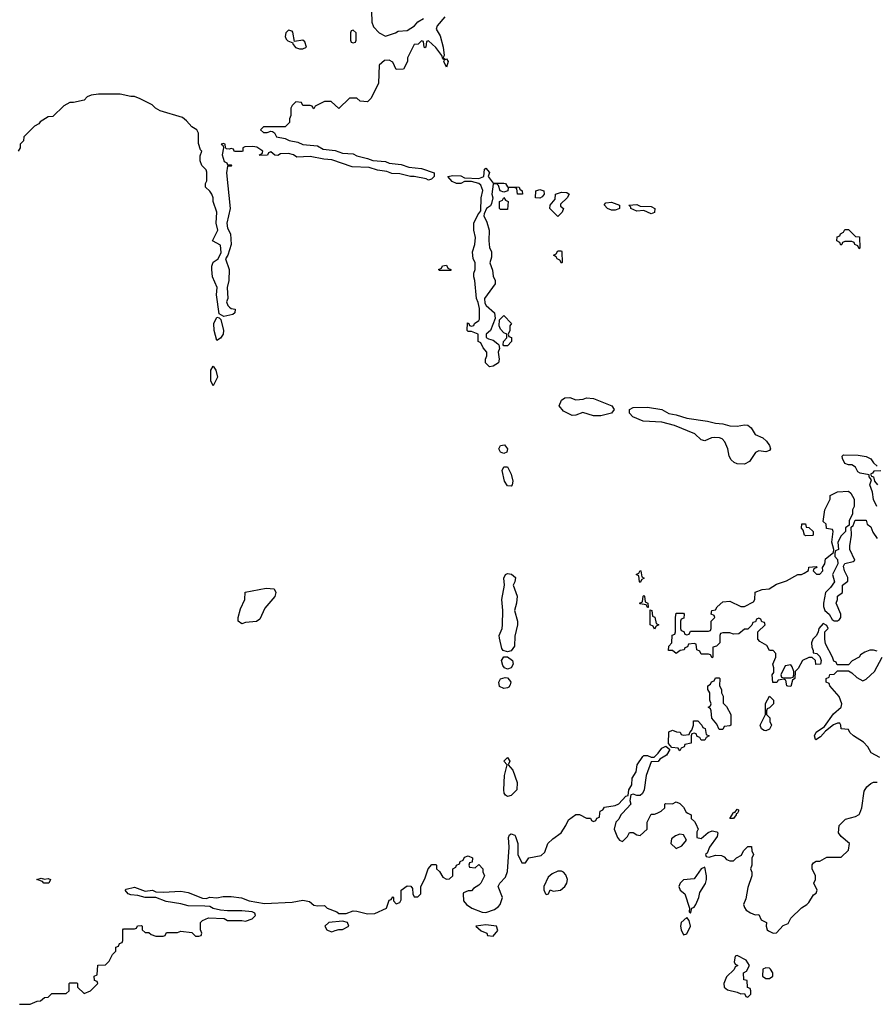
# Model space of a CAD drawing. Header units: inches. Extents: x 2221774 to 2440637, y 201306 to 357559.
# Tile 110 of 245: x 2293151 to 2297920, y 308934 to 314424. Entities that reach past the tile are written whole.
import ezdxf

# ---------------------------------------------------------------- set-up
doc = ezdxf.new("R2010")
doc.units = ezdxf.units.IN
doc.header["$MEASUREMENT"] = 0
doc.layers.add('C2390', color=7, linetype='Continuous')
doc.layers.add('C2391', color=7, linetype='Continuous')

msp = doc.modelspace()

# ---------------------------------------------------------------- linework, layer by layer
at = {"layer": 'C2390', "color": 5, "elevation": 60}
for points in [[(2293150, 308934), (2293210, 308934), (2293248, 308952), (2293267.3, 308952.7), (2293290, 308972), (2293310, 308974), (2293330, 308994), (2293410, 308994), (2293426, 309010), (2293426, 309050), (2293430, 309054), (2293470, 309054), (2293474, 309050), (2293474, 309030), (2293510, 308994), (2293546, 309010), (2293586, 309050), (2293582, 309062), (2293567.3, 309067.3), (2293566, 309090), (2293582, 309098), (2293587.3, 309152.7), (2293630, 309154), (2293650, 309174), (2293668, 309212), (2293686, 309230), (2293687.3, 309252.7), (2293702, 309258), (2293707.3, 309272.7), (2293722, 309278), (2293726, 309290), (2293726, 309350), (2293730, 309354), (2293790, 309354), (2293802, 309358), (2293808.4, 309371.6), (2293830, 309374), (2293834, 309370), (2293834, 309350), (2293850, 309334), (2293870, 309334), (2293883.6, 309323.6), (2293910, 309314), (2293950, 309314), (2293962, 309318), (2293970, 309334), (2294030, 309334), (2294050, 309342), (2294110, 309334), (2294130, 309314), (2294150, 309314), (2294162, 309318), (2294166, 309330), (2294158, 309350), (2294158, 309390), (2294170, 309402), (2294203.1, 309416.9), (2294290, 309412), (2294310, 309402), (2294390, 309402), (2294410, 309398), (2294446, 309410), (2294466, 309430), (2294462, 309442), (2294446, 309450), (2294390, 309456), (2294310, 309455.1), (2294270, 309459.3), (2294230, 309468.7), (2294210, 309479), (2294182, 309482), (2294090, 309482.9), (2294050, 309494), (2293967.3, 309507.3), (2293909.3, 309529.3), (2293849.6, 309529.6), (2293810, 309541.2), (2293770, 309544.5), (2293755.3, 309550), (2293738, 309570), (2293744, 309576), (2293790, 309586.8), (2293850, 309564.7), (2293890.5, 309570.5), (2293910, 309562), (2293950, 309559.1), (2294050, 309564.9), (2294090, 309557.3), (2294170, 309526), (2294190, 309524.7), (2294210.9, 309530.9), (2294250, 309526.8), (2294285.6, 309534.4), (2294330, 309534.8), (2294387.9, 309527.9), (2294430, 309510.4), (2294515.9, 309495.9), (2294670, 309502.8), (2294730, 309514.8), (2294766.8, 309506.8), (2294790, 309487.3), (2294810, 309482.8), (2294850, 309484.7), (2294864.7, 309470), (2294918, 309450), (2294930, 309441), (2294970, 309440.7), (2295010, 309454.8), (2295030, 309454), (2295090, 309437.6), (2295130, 309440.3), (2295195.3, 309470), (2295210, 309514), (2295222, 309518), (2295230, 309534), (2295234, 309530), (2295234, 309510), (2295250, 309494), (2295270, 309502), (2295276.4, 309516.4), (2295278, 309570), (2295310, 309594), (2295332, 309592), (2295339.6, 309579.6), (2295342, 309550), (2295350, 309534), (2295370, 309534), (2295386, 309550), (2295386, 309590), (2295410, 309634), (2295428, 309690), (2295447.3, 309712.7), (2295470, 309714), (2295474, 309710), (2295474, 309690), (2295490, 309674), (2295510, 309642), (2295530, 309632), (2295547.3, 309632.7), (2295566, 309650), (2295566, 309690), (2295582, 309698), (2295586, 309710), (2295602, 309718), (2295606, 309730), (2295622, 309738), (2295630, 309754), (2295650, 309762), (2295674, 309750), (2295672.7, 309727.3), (2295658, 309722), (2295654, 309710), (2295658, 309698), (2295690, 309694), (2295710, 309714), (2295732, 309690), (2295732.7, 309672.7), (2295742, 309650), (2295722, 309610), (2295710, 309598), (2295679.6, 309580.4), (2295670, 309566), (2295650, 309566), (2295625.4, 309554.6), (2295622, 309550), (2295624.7, 309510), (2295642, 309490), (2295671.3, 309470), (2295728.5, 309448.5), (2295750, 309446.7), (2295796.6, 309463.4), (2295820.4, 309479.6), (2295828.9, 309491.1), (2295842, 309530), (2295818, 309590), (2295828, 309610), (2295858, 309642), (2295870, 309674), (2295878.4, 309810), (2295875.5, 309864.5), (2295881.6, 309878.4), (2295890, 309884), (2295910, 309877.3), (2295914.9, 309870), (2295927.7, 309830), (2295926.8, 309770), (2295950, 309722), (2295970, 309722), (2295989.3, 309750.7), (2296057.2, 309762.8), (2296078, 309782), (2296095.3, 309830), (2296123.2, 309856.8), (2296169.4, 309890.6), (2296195.3, 309930), (2296210, 309962), (2296250, 309992), (2296271.6, 309991.6), (2296310, 309972), (2296332, 309972), (2296338, 309958), (2296350, 309954), (2296362, 309958), (2296367.3, 309972.7), (2296382, 309978), (2296384.8, 310000)], [(2296511.3, 310000), (2296502, 309990), (2296490, 309966), (2296474, 309950), (2296464.7, 309910), (2296483.6, 309863.6), (2296494, 309850), (2296510, 309842), (2296538, 309870), (2296550, 309892), (2296570, 309891.3), (2296590, 309878), (2296610, 309876), (2296648.7, 309910), (2296648, 309950), (2296670, 309994), (2296690, 309994), (2296703.5, 310000)], [(2296875.5, 310000), (2296894, 309990), (2296894, 309970), (2296912.7, 309952.7), (2296919.6, 309939.6), (2296932, 309910), (2296924.7, 309895.3), (2296924.7, 309864.7), (2296950, 309858), (2296989, 309891), (2297010, 309901), (2297036, 309896), (2297042, 309890), (2297038, 309870), (2296996, 309810), (2296983.6, 309776.4), (2296974, 309770), (2296978, 309758), (2296994, 309754), (2297030, 309764.7), (2297063.6, 309763.6), (2297076.9, 309756.9), (2297090, 309742), (2297110, 309734), (2297130, 309734), (2297146, 309750), (2297174.6, 309765.4), (2297186, 309790), (2297210, 309814), (2297230, 309814), (2297232, 309790), (2297242, 309770), (2297231.6, 309748.4), (2297231, 309709), (2297224.7, 309690), (2297232, 309670), (2297232, 309650), (2297210, 309586), (2297198.8, 309521.2), (2297186, 309490), (2297190, 309474), (2297199.6, 309459.6), (2297223.6, 309443.6), (2297250, 309432), (2297270, 309434), (2297284.7, 309404.7), (2297314, 309390), (2297312, 309370), (2297318, 309350), (2297324.5, 309344.5), (2297350, 309331.3), (2297370, 309332), (2297407.3, 309372.7), (2297434.6, 309385.4), (2297450, 309414), (2297508.7, 309471.3), (2297538, 309490), (2297550, 309502), (2297575.3, 309544.7), (2297590, 309554), (2297595.3, 309570), (2297578, 309610), (2297586, 309630), (2297586, 309650), (2297568, 309690), (2297568.4, 309711.6), (2297576.4, 309723.6), (2297590, 309732), (2297610, 309732), (2297650, 309754), (2297730, 309754), (2297770, 309794), (2297775.3, 309830), (2297729.2, 309869.2), (2297715.3, 309890), (2297718, 309930), (2297754.6, 309965.4), (2297810, 309981), (2297830, 309992), (2297833.2, 310000)], [(2297151.3, 310000), (2297150, 309998), (2297143.6, 309996.4), (2297144.7, 309990), (2297130, 309969), (2297109.2, 309970), (2297127.2, 310000)]]:
    msp.add_lwpolyline(points, dxfattribs=at)
for points in [[(2296830, 309882), (2296806.4, 309873.6), (2296784, 309856), (2296781, 309830), (2296810, 309802.8), (2296842, 309818), (2296868, 309850), (2296850, 309878)], [(2296170, 309677.2), (2296150, 309677.2), (2296118, 309662), (2296096.9, 309643.1), (2296072, 309590), (2296072.7, 309572.7), (2296082, 309550), (2296090, 309546), (2296098, 309550), (2296108.4, 309571.6), (2296124.7, 309564.7), (2296166, 309570), (2296190, 309591.3), (2296201.2, 309610), (2296205.2, 309630), (2296195.1, 309655.1), (2296182, 309670)], [(2296970, 309698), (2296950, 309688.7), (2296910, 309633.2), (2296850, 309628), (2296832, 309610), (2296824.7, 309590), (2296832, 309570), (2296858, 309550), (2296884.7, 309470), (2296882, 309450), (2296890, 309442), (2296898, 309470), (2296910, 309476), (2296919.3, 309490), (2296937, 309530), (2296942.4, 309557.6), (2296972.8, 309607.2), (2296979.6, 309630), (2296979.5, 309650)], [(2293290, 309630.8), (2293310, 309634.8), (2293322, 309630), (2293314, 309610), (2293310, 309609.5), (2293286, 309610), (2293278, 309618), (2293246, 309630), (2293270, 309638)], [(2294950, 309397.2), (2294874, 309390), (2294852, 309370), (2294862, 309350), (2294870, 309344.7), (2294890, 309338), (2294910, 309346), (2294930, 309352), (2294950, 309351.3), (2294986, 309370), (2294978, 309390)], [(2296870, 309418), (2296838, 309390), (2296834.8, 309370), (2296837.3, 309350), (2296850, 309321), (2296870, 309326.8), (2296889.2, 309370), (2296882, 309402)], [(2295750, 309377), (2295694, 309370), (2295722.8, 309342.8), (2295754, 309330), (2295758, 309318), (2295790, 309314), (2295815.3, 309344.7), (2295808, 309370)], [(2297150, 309206), (2297138, 309202), (2297134, 309170), (2297138, 309158), (2297154, 309150), (2297138, 309142), (2297132.7, 309127.3), (2297090, 309088), (2297076, 309050), (2297078, 309030), (2297095.3, 309015.3), (2297150, 309002), (2297170, 308992), (2297190, 308994), (2297198, 308978), (2297210, 308974), (2297226, 308990), (2297226, 309010), (2297222, 309022), (2297208, 309028), (2297206, 309066), (2297188, 309070), (2297186, 309110), (2297202, 309118), (2297218, 309150), (2297200.4, 309180.4)], [(2297310, 309138), (2297294, 309130), (2297292, 309090), (2297310, 309078), (2297330, 309078), (2297348.4, 309091.6), (2297348.7, 309110), (2297335.3, 309130), (2297330, 309135.3)]]:
    msp.add_lwpolyline(points, close=True, dxfattribs=at)
at = {"layer": 'C2391', "color": 5, "elevation": 60}
for points in [[(2295519.8, 314440.2), (2295478, 314390), (2295472, 314370), (2295493.7, 314333.7), (2295510.7, 314270), (2295516, 314224), (2295512, 314212), (2295522, 314202), (2295530, 314204.7), (2295538.8, 314190), (2295530, 314158), (2295515.3, 314190), (2295518, 314198), (2295510, 314206), (2295504, 314224), (2295470, 314268.7), (2295430, 314306), (2295418, 314302), (2295414, 314270), (2295410, 314266), (2295406, 314270), (2295402, 314302), (2295390, 314306), (2295372.7, 314287.3), (2295350, 314286), (2295312, 314210), (2295312, 314190), (2295290, 314148), (2295250, 314146), (2295230, 314186), (2295210, 314198), (2295183.6, 314196.4), (2295154, 314170), (2295151.1, 314068.9), (2295110, 313986), (2295090, 313966), (2295048.4, 313968.4), (2295030, 313986), (2294990, 313986), (2294930, 313928), (2294887.3, 313967.3), (2294850, 313968), (2294798, 313942), (2294790, 313926), (2294782, 313942), (2294770, 313946), (2294730, 313946), (2294722, 313962), (2294690, 313966), (2294670, 313946), (2294662, 313930), (2294662, 313890), (2294654, 313870), (2294654, 313850), (2294630, 313826), (2294510, 313826), (2294494, 313810), (2294510, 313794), (2294530, 313794), (2294550, 313802), (2294559.6, 313799.6), (2294572, 313792), (2294582, 313770), (2294630, 313761), (2294652, 313750), (2294700.5, 313740.5), (2294730, 313728), (2294810, 313720.7), (2294841.6, 313701.6), (2294910, 313694.4), (2294950, 313679.1), (2295010, 313676.3), (2295030, 313663.8), (2295090.3, 313650.3), (2295118.5, 313638.5), (2295190, 313633.4), (2295210, 313622.8), (2295276.4, 313616.4), (2295320.5, 313600.5), (2295390, 313593.4), (2295462, 313570), (2295462, 313550), (2295445.4, 313534.6), (2295429.5, 313529.5), (2295416, 313536), (2295350, 313549.4), (2295329.3, 313549.3), (2295270, 313563.7), (2295226, 313566), (2295198, 313578), (2295145.1, 313585.1), (2295099.5, 313599.5), (2295003.7, 313603.7), (2294890, 313642), (2294845.6, 313645.6), (2294770, 313660.9), (2294696.4, 313656.4), (2294678, 313670), (2294650, 313677.2), (2294604.7, 313675.3), (2294590, 313666), (2294572.7, 313667.3), (2294550, 313686), (2294538, 313682), (2294531.6, 313668.4), (2294490, 313666), (2294488, 313670), (2294502, 313678), (2294506, 313690), (2294472.1, 313712.1), (2294450, 313716), (2294405.4, 313714.6), (2294394, 313710), (2294394, 313690), (2294390, 313688), (2294351.6, 313688.4), (2294346, 313690), (2294342, 313702), (2294330, 313706), (2294318, 313702), (2294304, 313704), (2294298, 313710), (2294295.3, 313730), (2294286.8, 313733.2), (2294274, 313730), (2294283.6, 313723.6), (2294286, 313710), (2294279.1, 313670), (2294290, 313632), (2294304.7, 313624.7), (2294310, 313614), (2294330, 313614), (2294334, 313610), (2294330, 313606), (2294310, 313606), (2294302.8, 313570), (2294324, 313370), (2294305.5, 313290), (2294310, 313262), (2294326, 313230), (2294330.5, 313170), (2294311, 313110), (2294298, 313090), (2294318.8, 313030), (2294316.3, 312970), (2294306.8, 312930), (2294310.5, 312870), (2294302.8, 312850), (2294310.8, 312830), (2294320.4, 312820.4), (2294330, 312814), (2294351.3, 312810), (2294350.8, 312789.2), (2294339.8, 312780.2), (2294288.4, 312768.4), (2294263.1, 312783.1), (2294248.7, 312890), (2294251.8, 312930), (2294225.2, 312990), (2294222, 313030), (2294222, 313050), (2294228.4, 313071.6), (2294258, 313090), (2294274, 313126), (2294270, 313166), (2294226, 313190), (2294255.3, 313250), (2294245.2, 313290), (2294249, 313350), (2294228.7, 313410), (2294228.7, 313430), (2294222, 313450), (2294210, 313468), (2294186, 313490), (2294186, 313510), (2294194, 313526), (2294193.6, 313573.6), (2294190, 313586), (2294166, 313610), (2294156.4, 313636.4), (2294156.4, 313663.6), (2294166, 313690), (2294158, 313698), (2294147.3, 313732.7), (2294148, 313790), (2294138, 313810), (2294110, 313826), (2294080.4, 313860.4), (2294058, 313878), (2293934.6, 313914.6), (2293908, 313930), (2293888.9, 313948.9), (2293823.1, 313983.1), (2293790, 313995.3), (2293770, 313995.3), (2293710, 314008.7), (2293590, 314009), (2293550, 314002), (2293527.5, 313992.5), (2293510, 313975.3), (2293450, 313962), (2293430, 313962), (2293396.9, 313943.1), (2293335.3, 313884.7), (2293310, 313882), (2293265.4, 313854.6), (2293256.9, 313843.1), (2293234, 313830), (2293174, 313770), (2293171.6, 313748.4), (2293154, 313730), (2293154, 313710), (2293142, 313690)], [(2295111.6, 314471.6), (2295114, 314410), (2295123.6, 314383.6), (2295154, 314350), (2295190, 314332), (2295246, 314350), (2295260.4, 314359.6), (2295310, 314364), (2295351.6, 314388.4), (2295370, 314412), (2295402, 314430)], [(2297929.2, 311710), (2297910, 311748), (2297905.2, 311790), (2297889, 311830), (2297898, 311858), (2297886, 311874), (2297886, 311886), (2297835.5, 311895.5), (2297822.7, 311902.7), (2297810, 311928), (2297790, 311942), (2297770, 311942), (2297750, 311948.7), (2297736.4, 311976.4), (2297735.3, 311990), (2297743.2, 311996.8), (2297824.7, 311995.3), (2297870, 311987.7), (2297895.9, 311975.9), (2297910, 311952), (2297930, 311934)], [(2297950.9, 311909.1), (2297912.7, 311907.3), (2297904.7, 311895.3), (2297894, 311890), (2297898, 311878), (2297910, 311874), (2297916, 311850), (2297932, 311830)], [(2297930, 310902), (2297910, 310908.7), (2297890, 310909), (2297862, 310898), (2297838, 310882), (2297830, 310868.7), (2297791.6, 310848.4), (2297770, 310826), (2297707.3, 310827.3), (2297702, 310842), (2297688, 310848), (2297682, 310870), (2297643.1, 310943.1), (2297638, 310970), (2297638, 311010), (2297658, 311030), (2297650, 311046), (2297630, 311058), (2297604.7, 311030), (2297602, 311010), (2297592, 310990), (2297572, 310970), (2297564.7, 310950), (2297565.4, 310925.4), (2297574, 310906), (2297574, 310894), (2297594, 310890), (2297610, 310874), (2297618, 310850), (2297614, 310830), (2297588.9, 310828.9), (2297586, 310850), (2297567.3, 310867.3), (2297550, 310868), (2297514, 310850), (2297490, 310806), (2297474, 310790), (2297472, 310750), (2297458, 310742), (2297450, 310706), (2297432.7, 310707.3), (2297426, 310710), (2297422, 310742), (2297410, 310746), (2297378, 310742), (2297371.6, 310728.4), (2297348.4, 310728.4), (2297346, 310770), (2297355.3, 310784.7), (2297355.3, 310810), (2297349, 310830), (2297366, 310870), (2297366, 310890), (2297350, 310906), (2297330, 310906), (2297315.3, 310935.3), (2297276.4, 310956.4), (2297266, 310970), (2297266, 311010), (2297306, 311050), (2297302, 311062), (2297287.3, 311067.3), (2297282, 311082), (2297270, 311086), (2297258, 311082), (2297252.7, 311067.3), (2297238, 311062), (2297232.7, 311047.3), (2297210, 311026), (2297190, 311026), (2297159.6, 311000.4), (2297130, 310998), (2297110, 311006), (2297070, 311006), (2297058, 311002), (2297054, 310990), (2297054, 310950), (2297034, 310930), (2297014, 310926), (2297014, 310870), (2297010, 310866), (2297002, 310882), (2296990, 310886), (2296950, 310886), (2296942, 310902), (2296926, 310910), (2296922, 310942), (2296910, 310946), (2296878, 310942), (2296872.7, 310927.3), (2296858, 310922), (2296854, 310910), (2296832.7, 310907.3), (2296810.9, 310889.1), (2296790, 310906), (2296767.3, 310907.3), (2296768.4, 310931.6), (2296786, 310950), (2296788.4, 310991.6), (2296802, 310998), (2296806, 311010), (2296806, 311090), (2296810, 311114), (2296850, 311114), (2296854, 311110), (2296852.7, 311087.3), (2296838, 311082), (2296834, 311070), (2296834, 311030), (2296838, 311018), (2296852.7, 311012.7), (2296858, 310998), (2296870, 310994), (2296882, 310998), (2296890, 311014), (2296990, 311014), (2297002, 311018), (2297006, 311030), (2297006, 311070), (2297026, 311090), (2297022, 311102), (2297006, 311110), (2297008, 311130), (2297030, 311134), (2297038, 311150), (2297070, 311178), (2297110, 311181), (2297170, 311152), (2297190, 311152), (2297242, 311178), (2297248.7, 311190), (2297250, 311231.3), (2297290, 311246), (2297329.2, 311250.8), (2297370, 311276), (2297424.7, 311295.3), (2297488, 311330), (2297509, 311331), (2297523.1, 311336.9), (2297548, 311352), (2297550, 311372), (2297590, 311374), (2297594, 311370), (2297578, 311362), (2297574, 311350), (2297592.7, 311332.7), (2297610, 311332), (2297628, 311350), (2297626, 311370), (2297638, 311390), (2297642, 311418), (2297687.3, 311452.7), (2297688, 311470), (2297678, 311510), (2297686, 311570), (2297682, 311582), (2297647.3, 311587.3), (2297646, 311610), (2297630, 311626), (2297638, 311690), (2297668, 311750), (2297668.9, 311771.1), (2297710, 311792), (2297770, 311794), (2297783.6, 311783.6), (2297802, 311750), (2297802, 311710), (2297792, 311690), (2297792, 311668), (2297774, 311630), (2297774, 311606), (2297754, 311590), (2297754, 311570), (2297730, 311546), (2297712, 311510), (2297714, 311470), (2297698, 311462), (2297694, 311450), (2297694, 311430), (2297710, 311414), (2297712, 311390), (2297681, 311330), (2297692, 311290), (2297670, 311258), (2297642, 311230), (2297630.8, 311170), (2297631, 311151), (2297638, 311130), (2297662, 311110), (2297679.6, 311079.6), (2297690, 311072), (2297710, 311072), (2297720.4, 311079.6), (2297728, 311090), (2297728, 311110), (2297702, 311170), (2297708.7, 311190), (2297709, 311210), (2297738, 311230), (2297738, 311270), (2297767.3, 311292.7), (2297767.3, 311312.7), (2297748.7, 311350), (2297743.1, 311376.9), (2297750, 311392), (2297796.4, 311403.6), (2297806, 311410), (2297778, 311470), (2297778, 311490), (2297788, 311550), (2297786, 311594), (2297796.4, 311603.6), (2297807.3, 311632.7), (2297870, 311634), (2297874, 311610), (2297895.3, 311595.3), (2297906.4, 311566.4), (2297930.6, 311530.6)], [(2297946, 310310), (2297896.4, 310336.4), (2297878, 310370), (2297854.6, 310394.6), (2297798, 310430), (2297778, 310450), (2297770, 310466), (2297729, 310469), (2297728, 310490), (2297722, 310502), (2297710, 310502), (2297687.1, 310492.9), (2297642.8, 310457.2), (2297614.9, 310425.1), (2297589, 310409), (2297586, 310410), (2297581.2, 310430), (2297589.6, 310450.4), (2297636.5, 310483.5), (2297687.2, 310552.8), (2297729, 310590), (2297734, 310610), (2297718, 310650), (2297666, 310710), (2297662, 310722), (2297646, 310730), (2297646, 310750), (2297662, 310758), (2297667.3, 310772.7), (2297690, 310774), (2297710, 310794), (2297770, 310794), (2297790, 310782), (2297816.9, 310756.9), (2297850, 310738), (2297870, 310746), (2297915.3, 310790), (2297958, 310870)], [(2296384.8, 310000), (2296386, 310010), (2296402, 310018), (2296410, 310034), (2296470, 310042), (2296490, 310052), (2296530, 310094), (2296542, 310098), (2296546, 310130), (2296562, 310158), (2296565.2, 310194.8), (2296588, 310230), (2296593.2, 310270), (2296624, 310316), (2296630, 310322), (2296650, 310322), (2296670, 310312), (2296687.3, 310312.7), (2296710, 310334), (2296730, 310362), (2296752.7, 310372.7), (2296774, 310354), (2296756.9, 310323.1), (2296719.6, 310300.4), (2296710, 310288), (2296670, 310286), (2296642, 310210), (2296630.9, 310129.1), (2296622, 310110), (2296610, 310098), (2296590, 310098), (2296570, 310106), (2296558, 310102), (2296552, 310070), (2296558, 310050), (2296511.3, 310000)], [(2297833.2, 310000), (2297845.2, 310030), (2297857.2, 310122.8), (2297873.2, 310146.8), (2297894.6, 310165.4), (2297910, 310172), (2297930, 310172)], [(2296703.5, 310000), (2296726, 310010), (2296746, 310030), (2296746, 310050), (2296750, 310054), (2296790, 310052), (2296810, 310062), (2296830, 310054), (2296850, 310034), (2296865.4, 310005.4), (2296875.5, 310000)], [(2297127.2, 310000), (2297130, 310004.7), (2297136.4, 310003.6), (2297150, 310022), (2297158, 310018), (2297158, 310010), (2297151.3, 310000)]]:
    msp.add_lwpolyline(points, dxfattribs=at)
for points in [[(2294650, 314365.2), (2294634.8, 314350), (2294630.8, 314330), (2294635.3, 314315.3), (2294646, 314306), (2294674, 314294), (2294672, 314290), (2294687.7, 314267.7), (2294710, 314260.5), (2294730, 314261.6), (2294749, 314270), (2294739.5, 314299.5), (2294729.1, 314309.1), (2294682, 314302), (2294673.6, 314353.6), (2294670, 314359)], [(2295010, 314366), (2294998, 314362), (2294994, 314350), (2294994, 314310), (2294998, 314298), (2295010, 314294), (2295022, 314298), (2295026, 314310), (2295026, 314350)], [(2295790, 313511.3), (2295850, 313512.4), (2295858, 313510), (2295870, 313492), (2295934, 313490), (2295938, 313478), (2295952, 313470), (2295954, 313450), (2295926, 313450), (2295922, 313482), (2295907.3, 313487.3), (2295874, 313486), (2295871.3, 313468.7), (2295850, 313462), (2295828.7, 313470), (2295819, 313499), (2295810, 313508), (2295790, 313506), (2295783, 313450), (2295787.3, 313430), (2295781, 313399), (2295774.8, 313385.2), (2295752, 313370), (2295739.6, 313340.4), (2295738, 313330), (2295754.9, 313294.9), (2295768, 313250), (2295765.5, 313190), (2295770, 313154), (2295781, 313130), (2295779.8, 313100.2), (2295771.6, 313068.4), (2295786.8, 313026.8), (2295790, 312994), (2295802, 312970), (2295802, 312950), (2295742, 312870), (2295743.4, 312843.4), (2295750.7, 312830), (2295798, 312790), (2295802, 312758), (2295776, 312690), (2295751.3, 312670), (2295751.6, 312651.6), (2295763.5, 312643.5), (2295790, 312636), (2295816, 312616), (2295822, 312610), (2295824.7, 312590), (2295818, 312570), (2295824, 312530), (2295818.8, 312510), (2295790, 312492.7), (2295770, 312488), (2295748, 312510), (2295748, 312530), (2295755.3, 312550), (2295754, 312570), (2295734, 312594), (2295722, 312622), (2295706, 312630), (2295706, 312670), (2295670, 312686), (2295650, 312686), (2295646, 312690), (2295647.3, 312732.7), (2295654, 312730), (2295658, 312718), (2295670, 312714), (2295682, 312718), (2295686, 312730), (2295710, 312746), (2295714.6, 312754.6), (2295712.9, 312812.9), (2295707.3, 312847.3), (2295698, 312870), (2295688.7, 312970), (2295682, 312990), (2295682, 313010), (2295688.9, 313031.1), (2295689, 313070), (2295679, 313090), (2295675.3, 313130), (2295688.7, 313170), (2295691.8, 313210), (2295682, 313250), (2295682, 313290), (2295704.5, 313335.5), (2295722, 313358), (2295722.9, 313430), (2295732, 313472), (2295720.9, 313500.9), (2295710, 313509.3), (2295670, 313522), (2295630, 313522), (2295610.6, 313509.4), (2295586, 313510), (2295561.2, 313521.2), (2295538, 313550), (2295564.5, 313555.5), (2295610, 313553.4), (2295630, 313542), (2295710, 313537.3), (2295738, 313550), (2295742, 313590), (2295750, 313596), (2295770, 313572), (2295762, 313550)], [(2296050, 313428.7), (2296026, 313430), (2296028, 313470), (2296050, 313476), (2296072, 313470), (2296074, 313450), (2296063.6, 313436.4)], [(2296150, 313326), (2296106, 313370), (2296108, 313390), (2296136.4, 313423.6), (2296138, 313450), (2296170, 313461), (2296199.8, 313459.8), (2296214, 313450), (2296202, 313430), (2296164.7, 313395.3), (2296164.7, 313384.7), (2296182, 313370), (2296174, 313350)], [(2295830, 313366), (2295826, 313370), (2295826, 313410), (2295842, 313418), (2295850, 313432), (2295858, 313418), (2295874, 313410), (2295870, 313366)], [(2296450, 313362), (2296428, 313370), (2296408, 313392), (2296418, 313402), (2296450, 313406), (2296494, 313390), (2296494, 313370), (2296490, 313368.7), (2296470, 313362)], [(2296670, 313341.2), (2296630, 313359), (2296590, 313355.3), (2296558, 313370), (2296558, 313378), (2296546, 313390), (2296590, 313394), (2296610, 313384.7), (2296670, 313382.8), (2296692, 313370), (2296690, 313348)], [(2297830, 313146), (2297822, 313162), (2297806, 313170), (2297802, 313182), (2297790, 313186), (2297750, 313186), (2297738, 313182), (2297734, 313170), (2297727.3, 313167.3), (2297722, 313182), (2297706, 313190), (2297707.3, 313212.7), (2297722, 313218), (2297726, 313230), (2297742, 313238), (2297750, 313254), (2297770, 313254), (2297810, 313214), (2297832.7, 313212.7), (2297834, 313150)], [(2296170, 313066), (2296162, 313082), (2296146, 313090), (2296142, 313102), (2296126, 313110), (2296142, 313118), (2296150, 313134), (2296170, 313134), (2296172, 313130), (2296174, 313070)], [(2295490, 313026), (2295486, 313030), (2295502, 313038), (2295508.4, 313051.6), (2295530, 313054), (2295538, 313038), (2295554, 313030), (2295554, 313026), (2295550, 313026)], [(2294250, 312635.3), (2294235.1, 312690), (2294233.2, 312730), (2294250, 312764.7), (2294262, 312762), (2294271.6, 312751.6), (2294286, 312690), (2294284.7, 312670), (2294270, 312648.7)], [(2295850, 312606), (2295846, 312610), (2295848, 312630), (2295866, 312650), (2295866, 312670), (2295850, 312678), (2295830, 312698), (2295823.1, 312716.9), (2295826, 312750), (2295850, 312774), (2295892, 312730), (2295883.6, 312716.4), (2295882, 312690), (2295874, 312670), (2295878, 312658), (2295891.6, 312651.6), (2295891.3, 312630), (2295870, 312606)], [(2294230, 312382), (2294217.2, 312410), (2294216, 312430), (2294216, 312470), (2294230, 312491.3), (2294244, 312470), (2294254, 312430)], [(2296250, 312303.8), (2296292.3, 312307.7), (2296310, 312314.8), (2296350, 312311.3), (2296452, 312270), (2296464.7, 312250), (2296450, 312229), (2296390, 312215.3), (2296350, 312215.3), (2296290, 312233.2), (2296250, 312219), (2296230, 312217.2), (2296181.6, 312241.6), (2296157, 312270), (2296170, 312302.8), (2296190, 312315.8), (2296218, 312318)], [(2297150, 312157.3), (2297190, 312164), (2297210, 312162.8), (2297228.1, 312148.1), (2297250, 312110.8), (2297292.4, 312092.4), (2297314.4, 312074.4), (2297330.8, 312050), (2297336, 312030), (2297330, 312022), (2297310, 312014), (2297270, 312019), (2297252, 312010), (2297219.1, 311960.9), (2297190, 311946), (2297150, 311947), (2297134.2, 311954.2), (2297117.2, 311970), (2297105.2, 311990), (2297097.2, 312030), (2297081.2, 312070), (2297066.3, 312086.3), (2297052.3, 312092.3), (2297025.2, 312094.8), (2297007.7, 312092.3), (2296970, 312075.3), (2296950, 312082), (2296914, 312114), (2296801.2, 312161.2), (2296730, 312179.5), (2296625.6, 312185.6), (2296568.7, 312210), (2296549, 312230), (2296549, 312250), (2296570, 312261), (2296650, 312264), (2296730, 312250.8), (2296770, 312227.3), (2296810, 312220.7), (2296870, 312202), (2296985.2, 312185.2), (2297030, 312174), (2297070, 312170.8), (2297110, 312158.8)], [(2295850, 312005.1), (2295830, 312013.2), (2295820.7, 312030), (2295830, 312050.4), (2295852.8, 312052.8), (2295870.4, 312030.4), (2295867.1, 312012.9)], [(2295890, 311822), (2295870, 311824), (2295854, 311850), (2295840.7, 311910), (2295850, 311930.4), (2295870.4, 311930.4), (2295890.8, 311890), (2295898.8, 311850), (2295896, 311830)], [(2297530, 311546), (2297526, 311550), (2297518, 311578), (2297508.4, 311588.4), (2297510, 311612), (2297530, 311612), (2297534, 311594), (2297550, 311592), (2297574, 311570), (2297574, 311550), (2297570, 311548)], [(2295870, 310899), (2295846, 310906), (2295837.5, 310917.5), (2295824.7, 310975.3), (2295824, 310990), (2295839.5, 311030), (2295842, 311050), (2295843.7, 311130), (2295837.6, 311190), (2295854, 311270), (2295849.4, 311310), (2295859, 311330), (2295870, 311336.3), (2295892.8, 311332.8), (2295914.4, 311314.4), (2295911.3, 311290), (2295901, 311270), (2295924, 311210), (2295920.7, 311170), (2295908, 311130), (2295925.5, 311070), (2295924.9, 311050), (2295910, 310986), (2295908.4, 310931.6), (2295890, 310904)], [(2296610, 311286), (2296606, 311290), (2296602, 311322), (2296588, 311330), (2296602, 311338), (2296610, 311352), (2296614, 311350), (2296618, 311318), (2296632, 311310), (2296618, 311302)], [(2294390, 311055.3), (2294368, 311070), (2294368.7, 311090), (2294381.2, 311138.8), (2294406, 311190), (2294408.4, 311231.6), (2294525.6, 311254.4), (2294570, 311251), (2294578.8, 311230), (2294572.3, 311207.7), (2294517.5, 311142.5), (2294490, 311082), (2294470, 311069), (2294410, 311062)], [(2296650, 311146), (2296642, 311162), (2296610, 311166), (2296606, 311170), (2296622, 311178), (2296626, 311210), (2296630, 311214), (2296634, 311210), (2296638, 311178), (2296652, 311170), (2296654, 311146)], [(2296690, 311026), (2296682, 311042), (2296666, 311050), (2296666, 311134), (2296674, 311130), (2296678, 311098), (2296691.6, 311091.6), (2296698, 311058), (2296714, 311050), (2296698, 311042)], [(2295870, 310802), (2295854, 310810), (2295843.3, 310823.3), (2295836, 310850), (2295850, 310872), (2295870, 310872), (2295898, 310850), (2295901, 310830), (2295890, 310809.3)], [(2297450, 310826), (2297418, 310822), (2297394, 310770), (2297398, 310758), (2297410, 310754), (2297450, 310754), (2297462, 310758), (2297466, 310770), (2297466, 310790), (2297456.4, 310816.4)], [(2295850, 310695.1), (2295825.6, 310705.6), (2295821.6, 310730), (2295831.8, 310748.2), (2295856.8, 310756.8), (2295870, 310754.8), (2295881.3, 310741.3), (2295888, 310730), (2295885.5, 310714.5), (2295878, 310702), (2295870, 310698)], [(2297050, 310466), (2297036.4, 310496.4), (2297008.4, 310528.4), (2297006, 310570), (2297002, 310582), (2296988, 310590), (2297002, 310598), (2297006, 310610), (2296998, 310630), (2296998, 310670), (2296986, 310690), (2296986, 310710), (2297002, 310718), (2297007.3, 310732.7), (2297022, 310738), (2297030, 310754), (2297050, 310754), (2297054, 310750), (2297052, 310710), (2297062, 310690), (2297062, 310670), (2297071.1, 310651.1), (2297072.7, 310612.7), (2297090, 310594), (2297114, 310550), (2297114, 310490), (2297110, 310486), (2297078, 310482), (2297070, 310466)], [(2297310, 310458), (2297300.4, 310460.4), (2297286, 310470), (2297278, 310490), (2297308, 310550), (2297308.7, 310611.3), (2297330, 310652), (2297352, 310630), (2297352, 310610), (2297330, 310586), (2297318, 310582), (2297314, 310570), (2297314, 310550), (2297331.6, 310531.6), (2297332, 310510), (2297342, 310490), (2297330, 310468)], [(2296950, 310406), (2296942, 310422), (2296927.3, 310427.3), (2296922, 310442), (2296910, 310446), (2296898, 310442), (2296894, 310430), (2296894, 310390), (2296858, 310382), (2296854, 310370), (2296838, 310362), (2296830, 310348), (2296822, 310362), (2296786, 310366), (2296767.3, 310387.3), (2296770, 310454), (2296790, 310462), (2296812.7, 310452.7), (2296831.6, 310451.6), (2296838, 310438), (2296850, 310434), (2296882, 310438), (2296886, 310450), (2296898, 310462), (2296906, 310490), (2296906, 310514), (2296930, 310514), (2296954, 310490), (2296958, 310478), (2296971.6, 310471.6), (2296978, 310438), (2296994, 310430), (2296978, 310422), (2296970, 310406)], [(2295870, 310092.7), (2295859.3, 310099.3), (2295851.8, 310111.8), (2295849.5, 310129.5), (2295854, 310210), (2295868, 310270), (2295849.2, 310290), (2295869.4, 310310.6), (2295882, 310290), (2295874, 310270), (2295899.9, 310239.9), (2295924.4, 310170), (2295921.6, 310130), (2295890, 310098.4)]]:
    msp.add_lwpolyline(points, close=True, dxfattribs=at)

doc.saveas('drawing.dxf')
